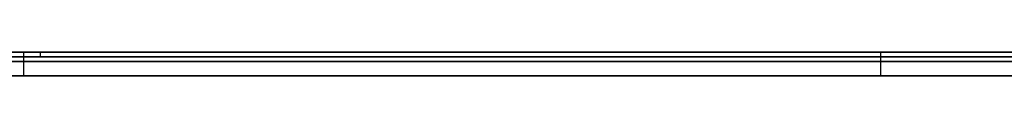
# Model space of a CAD drawing. Extents: x -3.09 to 3.09, y 0 to 2.31.
# Tile 9 of 177: x -2.833707 to -2.81292, y 2.2345 to 2.235. Entities that reach past the tile are written whole.
import ezdxf

# ---------------------------------------------------------------- set-up
doc = ezdxf.new("R2010")
doc.units = 0
doc.layers.get('0').update_dxf_attribs({"linetype": 'CONTINUOUS'})

# ---------------------------------------------------------------- blocks, each defined once
blk = doc.blocks.new('*U1')
at = {"extrusion": (0, 1, 0)}
for p, q in [((3.018, 2.235, -0.83), (-3.018, 2.235, -0.83)), ((-3.018, 2.235, 0.83), (3.018, 2.235, 0.83)), ((-2.833625, 2.235, -0.178776), (-2.83996, 2.235, -0.178776)), ((-2.836172, 2.235, -0.192229), (-2.815536, 2.235, -0.236768)), ((-2.811421, 2.235, -0.225666), (-2.833625, 2.235, -0.178776)), ((-2.815536, 2.235, -0.236768), (-2.800776, 2.235, -0.236768)), ((-2.83996, 2.2345, -0.178776), (-2.833625, 2.2345, -0.178776)), ((-2.815536, 2.2345, -0.236768), (-2.836172, 2.2345, -0.192229)), ((-2.833625, 2.2345, -0.178776), (-2.811421, 2.2345, -0.225666)), ((-2.800776, 2.2345, -0.236768), (-2.815536, 2.2345, -0.236768))]:
    blk.add_line(p, q, dxfattribs=at)
for p, q in [((3.018, 2.235, -0.83), (-3.018, 2.235, -0.83)), ((-2.833276, 2.235, -0.093848), (-2.833276, 2.2349, -0.093848)), ((-2.833276, 2.235, -0.093848), (-2.833276, 2.2349, -0.093848)), ((-2.815536, 2.235, -0.236768), (-2.800776, 2.235, -0.236768)), ((-2.815536, 2.235, -0.236768), (-2.815536, 2.2345, -0.236768)), ((-2.800776, 2.2345, -0.236768), (-2.815536, 2.2345, -0.236768))]:
    blk.add_line(p, q)
at = {"extrusion": (0, 0, -1)}
for p, q in [((-3.018, 2.235, 0.83), (3.018, 2.235, 0.83)), ((-2.833625, 2.235, -0.178776), (-2.83996, 2.235, -0.178776)), ((-2.833625, 2.235, -0.178776), (-2.833625, 2.2345, -0.178776)), ((-2.83996, 2.2345, -0.178776), (-2.833625, 2.2345, -0.178776))]:
    blk.add_line(p, q, dxfattribs=at)
at = {"extrusion": (0.907335, 0, 0.420408)}
for p, q in [((-2.836172, 2.235, -0.192229), (-2.815536, 2.235, -0.236768)), ((-2.815536, 2.235, -0.236768), (-2.815536, 2.2345, -0.236768)), ((-2.815536, 2.2345, -0.236768), (-2.836172, 2.2345, -0.192229))]:
    blk.add_line(p, q, dxfattribs=at)
at = {"extrusion": (-0.903789, 0, -0.427978)}
for p, q in [((-2.811421, 2.235, -0.225666), (-2.833625, 2.235, -0.178776)), ((-2.833625, 2.235, -0.178776), (-2.833625, 2.2345, -0.178776)), ((-2.833625, 2.2345, -0.178776), (-2.811421, 2.2345, -0.225666))]:
    blk.add_line(p, q, dxfattribs=at)
for points in [[(-2.83408, 2.235, -0.093842), (-2.83368, 2.235, -0.093846), (-2.83328, 2.235, -0.093848)], [(-2.83408, 2.235, -0.093842), (-2.83368, 2.235, -0.093846), (-2.83328, 2.235, -0.093848)], [(-2.83328, 2.2349, -0.093848), (-2.83388, 2.2349, -0.093845)], [(-2.83328, 2.2349, -0.093848), (-2.83388, 2.2349, -0.093845)], [(-2.81287, 2.235, -0.004706), (-2.81311, 2.235, -0.004551), (-2.81336, 2.235, -0.004398), (-2.81362, 2.235, -0.004248), (-2.81387, 2.235, -0.004099), (-2.81412, 2.235, -0.003953), (-2.81438, 2.235, -0.003808), (-2.81463, 2.235, -0.003666), (-2.81489, 2.235, -0.003526), (-2.81515, 2.235, -0.003388), (-2.81541, 2.235, -0.003253), (-2.81567, 2.235, -0.003119), (-2.81594, 2.235, -0.002987), (-2.8162, 2.235, -0.002858), (-2.81647, 2.235, -0.002731), (-2.81674, 2.235, -0.002606), (-2.817, 2.235, -0.002483), (-2.81727, 2.235, -0.002362), (-2.81755, 2.235, -0.002244), (-2.81782, 2.235, -0.002127), (-2.81809, 2.235, -0.002013), (-2.81837, 2.235, -0.001901), (-2.81864, 2.235, -0.00179), (-2.81892, 2.235, -0.001683), (-2.8192, 2.235, -0.001577), (-2.81948, 2.235, -0.001473), (-2.81976, 2.235, -0.001372), (-2.82005, 2.235, -0.001272), (-2.82033, 2.235, -0.001175), (-2.82062, 2.235, -0.00108), (-2.82091, 2.235, -0.000987), (-2.82119, 2.235, -0.000896), (-2.82148, 2.235, -0.000807), (-2.82178, 2.235, -0.000721), (-2.82207, 2.235, -0.000636), (-2.82236, 2.235, -0.000554), (-2.82266, 2.235, -0.000474), (-2.82295, 2.235, -0.000396), (-2.82325, 2.235, -0.00032), (-2.82355, 2.235, -0.000246), (-2.82385, 2.235, -0.000174), (-2.82415, 2.235, -0.000105), (-2.82446, 2.235, -0.000038), (-2.82476, 2.235, 0.000028), (-2.82507, 2.235, 0.000091), (-2.82538, 2.235, 0.000152), (-2.82568, 2.235, 0.00021), (-2.82599, 2.235, 0.000267), (-2.82631, 2.235, 0.000321), (-2.82662, 2.235, 0.000374), (-2.82693, 2.235, 0.000424), (-2.82725, 2.235, 0.000472), (-2.82756, 2.235, 0.000518), (-2.82788, 2.235, 0.000562), (-2.8282, 2.235, 0.000604), (-2.82852, 2.235, 0.000643), (-2.82884, 2.235, 0.000681), (-2.82917, 2.235, 0.000716), (-2.82949, 2.235, 0.000749), (-2.82982, 2.235, 0.00078), (-2.83015, 2.235, 0.000809), (-2.83047, 2.235, 0.000836), (-2.8308, 2.235, 0.00086), (-2.83114, 2.235, 0.000883), (-2.83147, 2.235, 0.000903), (-2.8318, 2.235, 0.000921), (-2.83214, 2.235, 0.000937), (-2.83247, 2.235, 0.000951), (-2.83281, 2.235, 0.000963), (-2.83315, 2.235, 0.000972), (-2.83349, 2.235, 0.00098), (-2.83383, 2.235, 0.000985)], [(-2.81287, 2.235, -0.004706), (-2.81311, 2.235, -0.004551), (-2.81336, 2.235, -0.004398), (-2.81362, 2.235, -0.004248), (-2.81387, 2.235, -0.004099), (-2.81412, 2.235, -0.003953), (-2.81438, 2.235, -0.003808), (-2.81463, 2.235, -0.003666), (-2.81489, 2.235, -0.003526), (-2.81515, 2.235, -0.003388), (-2.81541, 2.235, -0.003253), (-2.81567, 2.235, -0.003119), (-2.81594, 2.235, -0.002987), (-2.8162, 2.235, -0.002858), (-2.81647, 2.235, -0.002731), (-2.81674, 2.235, -0.002606), (-2.817, 2.235, -0.002483), (-2.81727, 2.235, -0.002362), (-2.81755, 2.235, -0.002244), (-2.81782, 2.235, -0.002127), (-2.81809, 2.235, -0.002013), (-2.81837, 2.235, -0.001901), (-2.81864, 2.235, -0.00179), (-2.81892, 2.235, -0.001683), (-2.8192, 2.235, -0.001577), (-2.81948, 2.235, -0.001473), (-2.81976, 2.235, -0.001372), (-2.82005, 2.235, -0.001272), (-2.82033, 2.235, -0.001175), (-2.82062, 2.235, -0.00108), (-2.82091, 2.235, -0.000987), (-2.82119, 2.235, -0.000896), (-2.82148, 2.235, -0.000807), (-2.82178, 2.235, -0.000721), (-2.82207, 2.235, -0.000636), (-2.82236, 2.235, -0.000554), (-2.82266, 2.235, -0.000474), (-2.82295, 2.235, -0.000396), (-2.82325, 2.235, -0.00032), (-2.82355, 2.235, -0.000246), (-2.82385, 2.235, -0.000174), (-2.82415, 2.235, -0.000105), (-2.82446, 2.235, -0.000038), (-2.82476, 2.235, 0.000028), (-2.82507, 2.235, 0.000091), (-2.82538, 2.235, 0.000152), (-2.82568, 2.235, 0.00021), (-2.82599, 2.235, 0.000267), (-2.82631, 2.235, 0.000321), (-2.82662, 2.235, 0.000374), (-2.82693, 2.235, 0.000424), (-2.82725, 2.235, 0.000472), (-2.82756, 2.235, 0.000518), (-2.82788, 2.235, 0.000562), (-2.8282, 2.235, 0.000604), (-2.82852, 2.235, 0.000643), (-2.82884, 2.235, 0.000681), (-2.82917, 2.235, 0.000716), (-2.82949, 2.235, 0.000749), (-2.82982, 2.235, 0.00078), (-2.83015, 2.235, 0.000809), (-2.83047, 2.235, 0.000836), (-2.8308, 2.235, 0.00086), (-2.83114, 2.235, 0.000883), (-2.83147, 2.235, 0.000903), (-2.8318, 2.235, 0.000921), (-2.83214, 2.235, 0.000937), (-2.83247, 2.235, 0.000951), (-2.83281, 2.235, 0.000963), (-2.83315, 2.235, 0.000972), (-2.83349, 2.235, 0.00098), (-2.83383, 2.235, 0.000985)], [(-2.834, 2.2349, 0.000987), (-2.83349, 2.2349, 0.00098), (-2.83298, 2.2349, 0.000968), (-2.83247, 2.2349, 0.000951), (-2.83196, 2.2349, 0.000929), (-2.83146, 2.2349, 0.000902), (-2.83096, 2.2349, 0.000871), (-2.83046, 2.2349, 0.000835), (-2.82997, 2.2349, 0.000794), (-2.82948, 2.2349, 0.000748), (-2.82899, 2.2349, 0.000697), (-2.82851, 2.2349, 0.000641), (-2.82803, 2.2349, 0.000581), (-2.82755, 2.2349, 0.000516), (-2.82707, 2.2349, 0.000446), (-2.8266, 2.2349, 0.000371), (-2.82613, 2.2349, 0.000291), (-2.82566, 2.2349, 0.000206), (-2.8252, 2.2349, 0.000117), (-2.82474, 2.2349, 0.000022), (-2.82428, 2.2349, -0.000077), (-2.82383, 2.2349, -0.000181), (-2.82337, 2.2349, -0.000289), (-2.82293, 2.2349, -0.000403), (-2.82248, 2.2349, -0.000521), (-2.82204, 2.2349, -0.000645), (-2.8216, 2.2349, -0.000773), (-2.82116, 2.2349, -0.000906), (-2.82073, 2.2349, -0.001044), (-2.8203, 2.2349, -0.001186), (-2.81987, 2.2349, -0.001334), (-2.81945, 2.2349, -0.001486), (-2.81903, 2.2349, -0.001643), (-2.81861, 2.2349, -0.001805), (-2.81819, 2.2349, -0.001972), (-2.81778, 2.2349, -0.002144), (-2.81737, 2.2349, -0.00232), (-2.81696, 2.2349, -0.002501), (-2.81656, 2.2349, -0.002687), (-2.81616, 2.2349, -0.002878), (-2.81576, 2.2349, -0.003074), (-2.81537, 2.2349, -0.003275), (-2.81498, 2.2349, -0.00348), (-2.81459, 2.2349, -0.003691), (-2.81421, 2.2349, -0.003906), (-2.81382, 2.2349, -0.004126), (-2.81344, 2.2349, -0.004351), (-2.81307, 2.2349, -0.00458), (-2.81269, 2.2349, -0.004815)], [(-2.834, 2.2349, 0.000987), (-2.83349, 2.2349, 0.00098), (-2.83298, 2.2349, 0.000968), (-2.83247, 2.2349, 0.000951), (-2.83196, 2.2349, 0.000929), (-2.83146, 2.2349, 0.000902), (-2.83096, 2.2349, 0.000871), (-2.83046, 2.2349, 0.000835), (-2.82997, 2.2349, 0.000794), (-2.82948, 2.2349, 0.000748), (-2.82899, 2.2349, 0.000697), (-2.82851, 2.2349, 0.000641), (-2.82803, 2.2349, 0.000581), (-2.82755, 2.2349, 0.000516), (-2.82707, 2.2349, 0.000446), (-2.8266, 2.2349, 0.000371), (-2.82613, 2.2349, 0.000291), (-2.82566, 2.2349, 0.000206), (-2.8252, 2.2349, 0.000117), (-2.82474, 2.2349, 0.000022), (-2.82428, 2.2349, -0.000077), (-2.82383, 2.2349, -0.000181), (-2.82337, 2.2349, -0.000289), (-2.82293, 2.2349, -0.000403), (-2.82248, 2.2349, -0.000521), (-2.82204, 2.2349, -0.000645), (-2.8216, 2.2349, -0.000773), (-2.82116, 2.2349, -0.000906), (-2.82073, 2.2349, -0.001044), (-2.8203, 2.2349, -0.001186), (-2.81987, 2.2349, -0.001334), (-2.81945, 2.2349, -0.001486), (-2.81903, 2.2349, -0.001643), (-2.81861, 2.2349, -0.001805), (-2.81819, 2.2349, -0.001972), (-2.81778, 2.2349, -0.002144), (-2.81737, 2.2349, -0.00232), (-2.81696, 2.2349, -0.002501), (-2.81656, 2.2349, -0.002687), (-2.81616, 2.2349, -0.002878), (-2.81576, 2.2349, -0.003074), (-2.81537, 2.2349, -0.003275), (-2.81498, 2.2349, -0.00348), (-2.81459, 2.2349, -0.003691), (-2.81421, 2.2349, -0.003906), (-2.81382, 2.2349, -0.004126), (-2.81344, 2.2349, -0.004351), (-2.81307, 2.2349, -0.00458), (-2.81269, 2.2349, -0.004815)], [(-2.83394, 2.235, -0.009857), (-2.8337, 2.235, -0.009858), (-2.83347, 2.235, -0.00986), (-2.83324, 2.235, -0.009864), (-2.83302, 2.235, -0.00987), (-2.83279, 2.235, -0.009876), (-2.83256, 2.235, -0.009885), (-2.83234, 2.235, -0.009894), (-2.83211, 2.235, -0.009906), (-2.83189, 2.235, -0.009919), (-2.83166, 2.235, -0.009933), (-2.83144, 2.235, -0.009949), (-2.83122, 2.235, -0.009966), (-2.831, 2.235, -0.009985), (-2.83078, 2.235, -0.010006), (-2.83056, 2.235, -0.010027), (-2.83034, 2.235, -0.010051), (-2.83012, 2.235, -0.010076), (-2.82991, 2.235, -0.010102), (-2.82969, 2.235, -0.01013), (-2.82948, 2.235, -0.01016), (-2.82926, 2.235, -0.010191), (-2.82905, 2.235, -0.010223), (-2.82884, 2.235, -0.010257), (-2.82863, 2.235, -0.010293), (-2.82842, 2.235, -0.01033), (-2.82821, 2.235, -0.010368), (-2.828, 2.235, -0.010408), (-2.82779, 2.235, -0.01045), (-2.82759, 2.235, -0.010493), (-2.82738, 2.235, -0.010537), (-2.82718, 2.235, -0.010583), (-2.82697, 2.235, -0.010631), (-2.82677, 2.235, -0.01068), (-2.82657, 2.235, -0.010731), (-2.82637, 2.235, -0.010783), (-2.82617, 2.235, -0.010836), (-2.82597, 2.235, -0.010892), (-2.82577, 2.235, -0.010948), (-2.82557, 2.235, -0.011006), (-2.82537, 2.235, -0.011066), (-2.82518, 2.235, -0.011127), (-2.82498, 2.235, -0.01119), (-2.82479, 2.235, -0.011254), (-2.82459, 2.235, -0.01132), (-2.8244, 2.235, -0.011387), (-2.82421, 2.235, -0.011456), (-2.82402, 2.235, -0.011526), (-2.82383, 2.235, -0.011598), (-2.82364, 2.235, -0.011671), (-2.82345, 2.235, -0.011746), (-2.82327, 2.235, -0.011822), (-2.82308, 2.235, -0.0119), (-2.82289, 2.235, -0.011979), (-2.82271, 2.235, -0.01206), (-2.82253, 2.235, -0.012143), (-2.82234, 2.235, -0.012226), (-2.82216, 2.235, -0.012312), (-2.82198, 2.235, -0.012399), (-2.8218, 2.235, -0.012487), (-2.82162, 2.235, -0.012577), (-2.82144, 2.235, -0.012668), (-2.82127, 2.235, -0.012761), (-2.82109, 2.235, -0.012856), (-2.82091, 2.235, -0.012951), (-2.82074, 2.235, -0.013049), (-2.82056, 2.235, -0.013148), (-2.82039, 2.235, -0.013248), (-2.82022, 2.235, -0.01335), (-2.82005, 2.235, -0.013454), (-2.81988, 2.235, -0.013559), (-2.81971, 2.235, -0.013665), (-2.81954, 2.235, -0.013773), (-2.81937, 2.235, -0.013883), (-2.81921, 2.235, -0.013994), (-2.81904, 2.235, -0.014106), (-2.81887, 2.235, -0.014221), (-2.81871, 2.235, -0.014336), (-2.81855, 2.235, -0.014453), (-2.81838, 2.235, -0.014572), (-2.81822, 2.235, -0.014692), (-2.81806, 2.235, -0.014814), (-2.8179, 2.235, -0.014937), (-2.81774, 2.235, -0.015061), (-2.81759, 2.235, -0.015187), (-2.81743, 2.235, -0.015315), (-2.81727, 2.235, -0.015444), (-2.81712, 2.235, -0.015575), (-2.81696, 2.235, -0.015707), (-2.81681, 2.235, -0.015841), (-2.81666, 2.235, -0.015976), (-2.81651, 2.235, -0.016113), (-2.81635, 2.235, -0.016251), (-2.8162, 2.235, -0.016391), (-2.81606, 2.235, -0.016532), (-2.81591, 2.235, -0.016675), (-2.81576, 2.235, -0.016819), (-2.81561, 2.235, -0.016964), (-2.81547, 2.235, -0.01711), (-2.81533, 2.235, -0.017258), (-2.81518, 2.235, -0.017406), (-2.81504, 2.235, -0.017555), (-2.81491, 2.235, -0.017705), (-2.81477, 2.235, -0.017856), (-2.81463, 2.235, -0.018008), (-2.8145, 2.235, -0.018161), (-2.81436, 2.235, -0.018315), (-2.81423, 2.235, -0.01847), (-2.8141, 2.235, -0.018625), (-2.81397, 2.235, -0.018782), (-2.81385, 2.235, -0.01894), (-2.81372, 2.235, -0.019099), (-2.8136, 2.235, -0.019259), (-2.81347, 2.235, -0.019419), (-2.81335, 2.235, -0.019581), (-2.81323, 2.235, -0.019744), (-2.81311, 2.235, -0.019907), (-2.813, 2.235, -0.020072), (-2.81288, 2.235, -0.020237)], [(-2.83394, 2.235, -0.009857), (-2.8337, 2.235, -0.009858), (-2.83347, 2.235, -0.00986), (-2.83324, 2.235, -0.009864), (-2.83302, 2.235, -0.00987), (-2.83279, 2.235, -0.009876), (-2.83256, 2.235, -0.009885), (-2.83234, 2.235, -0.009894), (-2.83211, 2.235, -0.009906), (-2.83189, 2.235, -0.009919), (-2.83166, 2.235, -0.009933), (-2.83144, 2.235, -0.009949), (-2.83122, 2.235, -0.009966), (-2.831, 2.235, -0.009985), (-2.83078, 2.235, -0.010006), (-2.83056, 2.235, -0.010027), (-2.83034, 2.235, -0.010051), (-2.83012, 2.235, -0.010076), (-2.82991, 2.235, -0.010102), (-2.82969, 2.235, -0.01013), (-2.82948, 2.235, -0.01016), (-2.82926, 2.235, -0.010191), (-2.82905, 2.235, -0.010223), (-2.82884, 2.235, -0.010257), (-2.82863, 2.235, -0.010293), (-2.82842, 2.235, -0.01033), (-2.82821, 2.235, -0.010368), (-2.828, 2.235, -0.010408), (-2.82779, 2.235, -0.01045), (-2.82759, 2.235, -0.010493), (-2.82738, 2.235, -0.010537), (-2.82718, 2.235, -0.010583), (-2.82697, 2.235, -0.010631), (-2.82677, 2.235, -0.01068), (-2.82657, 2.235, -0.010731), (-2.82637, 2.235, -0.010783), (-2.82617, 2.235, -0.010836), (-2.82597, 2.235, -0.010892), (-2.82577, 2.235, -0.010948), (-2.82557, 2.235, -0.011006), (-2.82537, 2.235, -0.011066), (-2.82518, 2.235, -0.011127), (-2.82498, 2.235, -0.01119), (-2.82479, 2.235, -0.011254), (-2.82459, 2.235, -0.01132), (-2.8244, 2.235, -0.011387), (-2.82421, 2.235, -0.011456), (-2.82402, 2.235, -0.011526), (-2.82383, 2.235, -0.011598), (-2.82364, 2.235, -0.011671), (-2.82345, 2.235, -0.011746), (-2.82327, 2.235, -0.011822), (-2.82308, 2.235, -0.0119), (-2.82289, 2.235, -0.011979), (-2.82271, 2.235, -0.01206), (-2.82253, 2.235, -0.012143), (-2.82234, 2.235, -0.012226), (-2.82216, 2.235, -0.012312), (-2.82198, 2.235, -0.012399), (-2.8218, 2.235, -0.012487), (-2.82162, 2.235, -0.012577), (-2.82144, 2.235, -0.012668), (-2.82127, 2.235, -0.012761), (-2.82109, 2.235, -0.012856), (-2.82091, 2.235, -0.012951), (-2.82074, 2.235, -0.013049), (-2.82056, 2.235, -0.013148), (-2.82039, 2.235, -0.013248), (-2.82022, 2.235, -0.01335), (-2.82005, 2.235, -0.013454), (-2.81988, 2.235, -0.013559), (-2.81971, 2.235, -0.013665), (-2.81954, 2.235, -0.013773), (-2.81937, 2.235, -0.013883), (-2.81921, 2.235, -0.013994), (-2.81904, 2.235, -0.014106), (-2.81887, 2.235, -0.014221), (-2.81871, 2.235, -0.014336), (-2.81855, 2.235, -0.014453), (-2.81838, 2.235, -0.014572), (-2.81822, 2.235, -0.014692), (-2.81806, 2.235, -0.014814), (-2.8179, 2.235, -0.014937), (-2.81774, 2.235, -0.015061), (-2.81759, 2.235, -0.015187), (-2.81743, 2.235, -0.015315), (-2.81727, 2.235, -0.015444), (-2.81712, 2.235, -0.015575), (-2.81696, 2.235, -0.015707), (-2.81681, 2.235, -0.015841), (-2.81666, 2.235, -0.015976), (-2.81651, 2.235, -0.016113), (-2.81635, 2.235, -0.016251), (-2.8162, 2.235, -0.016391), (-2.81606, 2.235, -0.016532), (-2.81591, 2.235, -0.016675), (-2.81576, 2.235, -0.016819), (-2.81561, 2.235, -0.016964), (-2.81547, 2.235, -0.01711), (-2.81533, 2.235, -0.017258), (-2.81518, 2.235, -0.017406), (-2.81504, 2.235, -0.017555), (-2.81491, 2.235, -0.017705), (-2.81477, 2.235, -0.017856), (-2.81463, 2.235, -0.018008), (-2.8145, 2.235, -0.018161), (-2.81436, 2.235, -0.018315), (-2.81423, 2.235, -0.01847), (-2.8141, 2.235, -0.018625), (-2.81397, 2.235, -0.018782), (-2.81385, 2.235, -0.01894), (-2.81372, 2.235, -0.019099), (-2.8136, 2.235, -0.019259), (-2.81347, 2.235, -0.019419), (-2.81335, 2.235, -0.019581), (-2.81323, 2.235, -0.019744), (-2.81311, 2.235, -0.019907), (-2.813, 2.235, -0.020072), (-2.81288, 2.235, -0.020237)], [(-2.81279, 2.2349, -0.020372), (-2.81296, 2.2349, -0.020122), (-2.81314, 2.2349, -0.019875), (-2.81332, 2.2349, -0.019629), (-2.8135, 2.2349, -0.019386), (-2.81368, 2.2349, -0.019145), (-2.81387, 2.2349, -0.018906), (-2.81407, 2.2349, -0.01867), (-2.81426, 2.2349, -0.018435), (-2.81446, 2.2349, -0.018203), (-2.81466, 2.2349, -0.017973), (-2.81487, 2.2349, -0.017745), (-2.81508, 2.2349, -0.01752), (-2.81529, 2.2349, -0.017296), (-2.8155, 2.2349, -0.017075), (-2.81572, 2.2349, -0.016855), (-2.81594, 2.2349, -0.016639), (-2.81617, 2.2349, -0.016425), (-2.81639, 2.2349, -0.016215), (-2.81662, 2.2349, -0.016008), (-2.81685, 2.2349, -0.015805), (-2.81708, 2.2349, -0.015605), (-2.81732, 2.2349, -0.015409), (-2.81755, 2.2349, -0.015215), (-2.81779, 2.2349, -0.015026), (-2.81803, 2.2349, -0.01484), (-2.81827, 2.2349, -0.014657), (-2.81851, 2.2349, -0.014477), (-2.81876, 2.2349, -0.014301), (-2.81901, 2.2349, -0.014129), (-2.81926, 2.2349, -0.01396), (-2.81951, 2.2349, -0.013794), (-2.81976, 2.2349, -0.013632), (-2.82002, 2.2349, -0.013473), (-2.82028, 2.2349, -0.013317), (-2.82053, 2.2349, -0.013165), (-2.8208, 2.2349, -0.013017), (-2.82106, 2.2349, -0.012871), (-2.82133, 2.2349, -0.012729), (-2.82159, 2.2349, -0.012591), (-2.82186, 2.2349, -0.012456), (-2.82213, 2.2349, -0.012325), (-2.82241, 2.2349, -0.012197), (-2.82268, 2.2349, -0.012072), (-2.82296, 2.2349, -0.01195), (-2.82324, 2.2349, -0.011832), (-2.82352, 2.2349, -0.011718), (-2.82381, 2.2349, -0.011607), (-2.82409, 2.2349, -0.011499), (-2.82438, 2.2349, -0.011395), (-2.82467, 2.2349, -0.011294), (-2.82496, 2.2349, -0.011197), (-2.82525, 2.2349, -0.011103), (-2.82555, 2.2349, -0.011012), (-2.82585, 2.2349, -0.010925), (-2.82615, 2.2349, -0.010842), (-2.82645, 2.2349, -0.010761), (-2.82675, 2.2349, -0.010684), (-2.82706, 2.2349, -0.010611), (-2.82736, 2.2349, -0.010541), (-2.82767, 2.2349, -0.010474), (-2.82799, 2.2349, -0.010411), (-2.8283, 2.2349, -0.010351), (-2.82861, 2.2349, -0.010295), (-2.82893, 2.2349, -0.010242), (-2.82925, 2.2349, -0.010192), (-2.82957, 2.2349, -0.010146), (-2.8299, 2.2349, -0.010103), (-2.83022, 2.2349, -0.010064), (-2.83055, 2.2349, -0.010028), (-2.83088, 2.2349, -0.009996), (-2.83121, 2.2349, -0.009967), (-2.83154, 2.2349, -0.009941), (-2.83188, 2.2349, -0.009919), (-2.83222, 2.2349, -0.0099), (-2.83256, 2.2349, -0.009885), (-2.8329, 2.2349, -0.009873), (-2.83324, 2.2349, -0.009864), (-2.83359, 2.2349, -0.009859), (-2.83394, 2.2349, -0.009857)], [(-2.81279, 2.2349, -0.020372), (-2.81296, 2.2349, -0.020122), (-2.81314, 2.2349, -0.019875), (-2.81332, 2.2349, -0.019629), (-2.8135, 2.2349, -0.019386), (-2.81368, 2.2349, -0.019145), (-2.81387, 2.2349, -0.018906), (-2.81407, 2.2349, -0.01867), (-2.81426, 2.2349, -0.018435), (-2.81446, 2.2349, -0.018203), (-2.81466, 2.2349, -0.017973), (-2.81487, 2.2349, -0.017745), (-2.81508, 2.2349, -0.01752), (-2.81529, 2.2349, -0.017296), (-2.8155, 2.2349, -0.017075), (-2.81572, 2.2349, -0.016855), (-2.81594, 2.2349, -0.016639), (-2.81617, 2.2349, -0.016425), (-2.81639, 2.2349, -0.016215), (-2.81662, 2.2349, -0.016008), (-2.81685, 2.2349, -0.015805), (-2.81708, 2.2349, -0.015605), (-2.81732, 2.2349, -0.015409), (-2.81755, 2.2349, -0.015215), (-2.81779, 2.2349, -0.015026), (-2.81803, 2.2349, -0.01484), (-2.81827, 2.2349, -0.014657), (-2.81851, 2.2349, -0.014477), (-2.81876, 2.2349, -0.014301), (-2.81901, 2.2349, -0.014129), (-2.81926, 2.2349, -0.01396), (-2.81951, 2.2349, -0.013794), (-2.81976, 2.2349, -0.013632), (-2.82002, 2.2349, -0.013473), (-2.82028, 2.2349, -0.013317), (-2.82053, 2.2349, -0.013165), (-2.8208, 2.2349, -0.013017), (-2.82106, 2.2349, -0.012871), (-2.82133, 2.2349, -0.012729), (-2.82159, 2.2349, -0.012591), (-2.82186, 2.2349, -0.012456), (-2.82213, 2.2349, -0.012325), (-2.82241, 2.2349, -0.012197), (-2.82268, 2.2349, -0.012072), (-2.82296, 2.2349, -0.01195), (-2.82324, 2.2349, -0.011832), (-2.82352, 2.2349, -0.011718), (-2.82381, 2.2349, -0.011607), (-2.82409, 2.2349, -0.011499), (-2.82438, 2.2349, -0.011395), (-2.82467, 2.2349, -0.011294), (-2.82496, 2.2349, -0.011197), (-2.82525, 2.2349, -0.011103), (-2.82555, 2.2349, -0.011012), (-2.82585, 2.2349, -0.010925), (-2.82615, 2.2349, -0.010842), (-2.82645, 2.2349, -0.010761), (-2.82675, 2.2349, -0.010684), (-2.82706, 2.2349, -0.010611), (-2.82736, 2.2349, -0.010541), (-2.82767, 2.2349, -0.010474), (-2.82799, 2.2349, -0.010411), (-2.8283, 2.2349, -0.010351), (-2.82861, 2.2349, -0.010295), (-2.82893, 2.2349, -0.010242), (-2.82925, 2.2349, -0.010192), (-2.82957, 2.2349, -0.010146), (-2.8299, 2.2349, -0.010103), (-2.83022, 2.2349, -0.010064), (-2.83055, 2.2349, -0.010028), (-2.83088, 2.2349, -0.009996), (-2.83121, 2.2349, -0.009967), (-2.83154, 2.2349, -0.009941), (-2.83188, 2.2349, -0.009919), (-2.83222, 2.2349, -0.0099), (-2.83256, 2.2349, -0.009885), (-2.8329, 2.2349, -0.009873), (-2.83324, 2.2349, -0.009864), (-2.83359, 2.2349, -0.009859), (-2.83394, 2.2349, -0.009857)], [(-2.81285, 2.235, -0.073926), (-2.81294, 2.235, -0.074059), (-2.81304, 2.235, -0.074191), (-2.81314, 2.235, -0.074323), (-2.81324, 2.235, -0.074453), (-2.81334, 2.235, -0.074583), (-2.81345, 2.235, -0.074712), (-2.81355, 2.235, -0.074839), (-2.81365, 2.235, -0.074966), (-2.81376, 2.235, -0.075092), (-2.81387, 2.235, -0.075217), (-2.81397, 2.235, -0.075341), (-2.81408, 2.235, -0.075465), (-2.81419, 2.235, -0.075587), (-2.8143, 2.235, -0.075708), (-2.81442, 2.235, -0.075829), (-2.81453, 2.235, -0.075949), (-2.81464, 2.235, -0.076067), (-2.81476, 2.235, -0.076185), (-2.81488, 2.235, -0.076302), (-2.81499, 2.235, -0.076418), (-2.81511, 2.235, -0.076533), (-2.81523, 2.235, -0.076647), (-2.81535, 2.235, -0.07676), (-2.81547, 2.235, -0.076873), (-2.81559, 2.235, -0.076984), (-2.81572, 2.235, -0.077095), (-2.81584, 2.235, -0.077204), (-2.81597, 2.235, -0.077313), (-2.8161, 2.235, -0.077421), (-2.81622, 2.235, -0.077528), (-2.81635, 2.235, -0.077634), (-2.81648, 2.235, -0.077739), (-2.81661, 2.235, -0.077843), (-2.81674, 2.235, -0.077946), (-2.81688, 2.235, -0.078049), (-2.81701, 2.235, -0.07815), (-2.81715, 2.235, -0.07825), (-2.81728, 2.235, -0.07835), (-2.81742, 2.235, -0.078448), (-2.81756, 2.235, -0.078546), (-2.8177, 2.235, -0.078642), (-2.81783, 2.235, -0.078737), (-2.81797, 2.235, -0.078831), (-2.81812, 2.235, -0.078925), (-2.81826, 2.235, -0.079017), (-2.8184, 2.235, -0.079108), (-2.81854, 2.235, -0.079198), (-2.81869, 2.235, -0.079287), (-2.81883, 2.235, -0.079375), (-2.81898, 2.235, -0.079462), (-2.81913, 2.235, -0.079547), (-2.81927, 2.235, -0.079632), (-2.81942, 2.235, -0.079716), (-2.81957, 2.235, -0.079798), (-2.81972, 2.235, -0.07988), (-2.81987, 2.235, -0.079961), (-2.82002, 2.235, -0.08004), (-2.82018, 2.235, -0.080118), (-2.82033, 2.235, -0.080196), (-2.82048, 2.235, -0.080272), (-2.82064, 2.235, -0.080347), (-2.8208, 2.235, -0.080422), (-2.82095, 2.235, -0.080495), (-2.82111, 2.235, -0.080567), (-2.82127, 2.235, -0.080638), (-2.82143, 2.235, -0.080708), (-2.82159, 2.235, -0.080777), (-2.82175, 2.235, -0.080845), (-2.82191, 2.235, -0.080912), (-2.82207, 2.235, -0.080977), (-2.82224, 2.235, -0.081042), (-2.8224, 2.235, -0.081106), (-2.82257, 2.235, -0.081169), (-2.82273, 2.235, -0.08123), (-2.8229, 2.235, -0.081291), (-2.82307, 2.235, -0.08135), (-2.82323, 2.235, -0.081409), (-2.8234, 2.235, -0.081466), (-2.82357, 2.235, -0.081522), (-2.82375, 2.235, -0.081577), (-2.82392, 2.235, -0.081632), (-2.82409, 2.235, -0.081685), (-2.82426, 2.235, -0.081737), (-2.82444, 2.235, -0.081788), (-2.82461, 2.235, -0.081838), (-2.82479, 2.235, -0.081887), (-2.82497, 2.235, -0.081935), (-2.82514, 2.235, -0.081982), (-2.82532, 2.235, -0.082028), (-2.8255, 2.235, -0.082072), (-2.82568, 2.235, -0.082116), (-2.82586, 2.235, -0.082159), (-2.82604, 2.235, -0.0822), (-2.82623, 2.235, -0.082241), (-2.82641, 2.235, -0.08228), (-2.8266, 2.235, -0.082319), (-2.82678, 2.235, -0.082356), (-2.82697, 2.235, -0.082392), (-2.82715, 2.235, -0.082428), (-2.82734, 2.235, -0.082462), (-2.82753, 2.235, -0.082495), (-2.82772, 2.235, -0.082527), (-2.82791, 2.235, -0.082558), (-2.8281, 2.235, -0.082588), (-2.82829, 2.235, -0.082617), (-2.82848, 2.235, -0.082645), (-2.82868, 2.235, -0.082672), (-2.82887, 2.235, -0.082698), (-2.82907, 2.235, -0.082722), (-2.82926, 2.235, -0.082746), (-2.82946, 2.235, -0.082769), (-2.82966, 2.235, -0.08279), (-2.82986, 2.235, -0.082811), (-2.83006, 2.235, -0.08283), (-2.83026, 2.235, -0.082849), (-2.83046, 2.235, -0.082866), (-2.83066, 2.235, -0.082882), (-2.83086, 2.235, -0.082898), (-2.83107, 2.235, -0.082912), (-2.83127, 2.235, -0.082925), (-2.83148, 2.235, -0.082937), (-2.83168, 2.235, -0.082948), (-2.83189, 2.235, -0.082958), (-2.8321, 2.235, -0.082967), (-2.83231, 2.235, -0.082975), (-2.83252, 2.235, -0.082982), (-2.83273, 2.235, -0.082988), (-2.83294, 2.235, -0.082992), (-2.83315, 2.235, -0.082996), (-2.83336, 2.235, -0.082999), (-2.83357, 2.235, -0.083), (-2.83379, 2.235, -0.083001)], [(-2.81285, 2.235, -0.073926), (-2.81294, 2.235, -0.074059), (-2.81304, 2.235, -0.074191), (-2.81314, 2.235, -0.074323), (-2.81324, 2.235, -0.074453), (-2.81334, 2.235, -0.074583), (-2.81345, 2.235, -0.074712), (-2.81355, 2.235, -0.074839), (-2.81365, 2.235, -0.074966), (-2.81376, 2.235, -0.075092), (-2.81387, 2.235, -0.075217), (-2.81397, 2.235, -0.075341), (-2.81408, 2.235, -0.075465), (-2.81419, 2.235, -0.075587), (-2.8143, 2.235, -0.075708), (-2.81442, 2.235, -0.075829), (-2.81453, 2.235, -0.075949), (-2.81464, 2.235, -0.076067), (-2.81476, 2.235, -0.076185), (-2.81488, 2.235, -0.076302), (-2.81499, 2.235, -0.076418), (-2.81511, 2.235, -0.076533), (-2.81523, 2.235, -0.076647), (-2.81535, 2.235, -0.07676), (-2.81547, 2.235, -0.076873), (-2.81559, 2.235, -0.076984), (-2.81572, 2.235, -0.077095), (-2.81584, 2.235, -0.077204), (-2.81597, 2.235, -0.077313), (-2.8161, 2.235, -0.077421), (-2.81622, 2.235, -0.077528), (-2.81635, 2.235, -0.077634), (-2.81648, 2.235, -0.077739), (-2.81661, 2.235, -0.077843), (-2.81674, 2.235, -0.077946), (-2.81688, 2.235, -0.078049), (-2.81701, 2.235, -0.07815), (-2.81715, 2.235, -0.07825), (-2.81728, 2.235, -0.07835), (-2.81742, 2.235, -0.078448), (-2.81756, 2.235, -0.078546), (-2.8177, 2.235, -0.078642), (-2.81783, 2.235, -0.078737), (-2.81797, 2.235, -0.078831), (-2.81812, 2.235, -0.078925), (-2.81826, 2.235, -0.079017), (-2.8184, 2.235, -0.079108), (-2.81854, 2.235, -0.079198), (-2.81869, 2.235, -0.079287), (-2.81883, 2.235, -0.079375), (-2.81898, 2.235, -0.079462), (-2.81913, 2.235, -0.079547), (-2.81927, 2.235, -0.079632), (-2.81942, 2.235, -0.079716), (-2.81957, 2.235, -0.079798), (-2.81972, 2.235, -0.07988), (-2.81987, 2.235, -0.079961), (-2.82002, 2.235, -0.08004), (-2.82018, 2.235, -0.080118), (-2.82033, 2.235, -0.080196), (-2.82048, 2.235, -0.080272), (-2.82064, 2.235, -0.080347), (-2.8208, 2.235, -0.080422), (-2.82095, 2.235, -0.080495), (-2.82111, 2.235, -0.080567), (-2.82127, 2.235, -0.080638), (-2.82143, 2.235, -0.080708), (-2.82159, 2.235, -0.080777), (-2.82175, 2.235, -0.080845), (-2.82191, 2.235, -0.080912), (-2.82207, 2.235, -0.080977), (-2.82224, 2.235, -0.081042), (-2.8224, 2.235, -0.081106), (-2.82257, 2.235, -0.081169), (-2.82273, 2.235, -0.08123), (-2.8229, 2.235, -0.081291), (-2.82307, 2.235, -0.08135), (-2.82323, 2.235, -0.081409), (-2.8234, 2.235, -0.081466), (-2.82357, 2.235, -0.081522), (-2.82375, 2.235, -0.081577), (-2.82392, 2.235, -0.081632), (-2.82409, 2.235, -0.081685), (-2.82426, 2.235, -0.081737), (-2.82444, 2.235, -0.081788), (-2.82461, 2.235, -0.081838), (-2.82479, 2.235, -0.081887), (-2.82497, 2.235, -0.081935), (-2.82514, 2.235, -0.081982), (-2.82532, 2.235, -0.082028), (-2.8255, 2.235, -0.082072), (-2.82568, 2.235, -0.082116), (-2.82586, 2.235, -0.082159), (-2.82604, 2.235, -0.0822), (-2.82623, 2.235, -0.082241), (-2.82641, 2.235, -0.08228), (-2.8266, 2.235, -0.082319), (-2.82678, 2.235, -0.082356), (-2.82697, 2.235, -0.082392), (-2.82715, 2.235, -0.082428), (-2.82734, 2.235, -0.082462), (-2.82753, 2.235, -0.082495), (-2.82772, 2.235, -0.082527), (-2.82791, 2.235, -0.082558), (-2.8281, 2.235, -0.082588), (-2.82829, 2.235, -0.082617), (-2.82848, 2.235, -0.082645), (-2.82868, 2.235, -0.082672), (-2.82887, 2.235, -0.082698), (-2.82907, 2.235, -0.082722), (-2.82926, 2.235, -0.082746), (-2.82946, 2.235, -0.082769), (-2.82966, 2.235, -0.08279), (-2.82986, 2.235, -0.082811), (-2.83006, 2.235, -0.08283), (-2.83026, 2.235, -0.082849), (-2.83046, 2.235, -0.082866), (-2.83066, 2.235, -0.082882), (-2.83086, 2.235, -0.082898), (-2.83107, 2.235, -0.082912), (-2.83127, 2.235, -0.082925), (-2.83148, 2.235, -0.082937), (-2.83168, 2.235, -0.082948), (-2.83189, 2.235, -0.082958), (-2.8321, 2.235, -0.082967), (-2.83231, 2.235, -0.082975), (-2.83252, 2.235, -0.082982), (-2.83273, 2.235, -0.082988), (-2.83294, 2.235, -0.082992), (-2.83315, 2.235, -0.082996), (-2.83336, 2.235, -0.082999), (-2.83357, 2.235, -0.083), (-2.83379, 2.235, -0.083001)], [(-2.83379, 2.2349, -0.083001), (-2.83347, 2.2349, -0.083), (-2.83315, 2.2349, -0.082996), (-2.83283, 2.2349, -0.08299), (-2.83251, 2.2349, -0.082982), (-2.8322, 2.2349, -0.082971), (-2.83188, 2.2349, -0.082958), (-2.83157, 2.2349, -0.082942), (-2.83126, 2.2349, -0.082925), (-2.83096, 2.2349, -0.082904), (-2.83065, 2.2349, -0.082882), (-2.83035, 2.2349, -0.082857), (-2.83005, 2.2349, -0.082829), (-2.82975, 2.2349, -0.0828), (-2.82945, 2.2349, -0.082767), (-2.82915, 2.2349, -0.082733), (-2.82886, 2.2349, -0.082696), (-2.82857, 2.2349, -0.082657), (-2.82828, 2.2349, -0.082615), (-2.82799, 2.2349, -0.082571), (-2.8277, 2.2349, -0.082525), (-2.82742, 2.2349, -0.082476), (-2.82714, 2.2349, -0.082425), (-2.82686, 2.2349, -0.082371), (-2.82658, 2.2349, -0.082315), (-2.8263, 2.2349, -0.082257), (-2.82603, 2.2349, -0.082196), (-2.82575, 2.2349, -0.082133), (-2.82548, 2.2349, -0.082067), (-2.82521, 2.2349, -0.082), (-2.82494, 2.2349, -0.081929), (-2.82468, 2.2349, -0.081857), (-2.82442, 2.2349, -0.081782), (-2.82415, 2.2349, -0.081704), (-2.82389, 2.2349, -0.081625), (-2.82364, 2.2349, -0.081542), (-2.82338, 2.2349, -0.081458), (-2.82313, 2.2349, -0.081371), (-2.82287, 2.2349, -0.081282), (-2.82262, 2.2349, -0.08119), (-2.82237, 2.2349, -0.081096), (-2.82213, 2.2349, -0.081), (-2.82188, 2.2349, -0.080901), (-2.82164, 2.2349, -0.080799), (-2.8214, 2.2349, -0.080696), (-2.82116, 2.2349, -0.08059), (-2.82092, 2.2349, -0.080482), (-2.82069, 2.2349, -0.080371), (-2.82045, 2.2349, -0.080258), (-2.82022, 2.2349, -0.080142), (-2.81999, 2.2349, -0.080024), (-2.81977, 2.2349, -0.079904), (-2.81954, 2.2349, -0.079782), (-2.81932, 2.2349, -0.079657), (-2.81909, 2.2349, -0.079529), (-2.81887, 2.2349, -0.079399), (-2.81866, 2.2349, -0.079267), (-2.81844, 2.2349, -0.079133), (-2.81823, 2.2349, -0.078996), (-2.81801, 2.2349, -0.078857), (-2.8178, 2.2349, -0.078715), (-2.81759, 2.2349, -0.078571), (-2.81739, 2.2349, -0.078424), (-2.81718, 2.2349, -0.078276), (-2.81698, 2.2349, -0.078124), (-2.81678, 2.2349, -0.077971), (-2.81658, 2.2349, -0.077816), (-2.81638, 2.2349, -0.077659), (-2.81619, 2.2349, -0.077499), (-2.816, 2.2349, -0.077338), (-2.81581, 2.2349, -0.077174), (-2.81562, 2.2349, -0.077009), (-2.81544, 2.2349, -0.076841), (-2.81526, 2.2349, -0.076671), (-2.81508, 2.2349, -0.076499), (-2.8149, 2.2349, -0.076326), (-2.81472, 2.2349, -0.07615), (-2.81455, 2.2349, -0.075972), (-2.81438, 2.2349, -0.075792), (-2.81421, 2.2349, -0.07561), (-2.81405, 2.2349, -0.075426), (-2.81389, 2.2349, -0.07524), (-2.81373, 2.2349, -0.075052), (-2.81357, 2.2349, -0.074861), (-2.81341, 2.2349, -0.074669), (-2.81326, 2.2349, -0.074475), (-2.81311, 2.2349, -0.074278), (-2.81296, 2.2349, -0.07408), (-2.81281, 2.2349, -0.07388)], [(-2.83379, 2.2349, -0.083001), (-2.83347, 2.2349, -0.083), (-2.83315, 2.2349, -0.082996), (-2.83283, 2.2349, -0.08299), (-2.83251, 2.2349, -0.082982), (-2.8322, 2.2349, -0.082971), (-2.83188, 2.2349, -0.082958), (-2.83157, 2.2349, -0.082942), (-2.83126, 2.2349, -0.082925), (-2.83096, 2.2349, -0.082904), (-2.83065, 2.2349, -0.082882), (-2.83035, 2.2349, -0.082857), (-2.83005, 2.2349, -0.082829), (-2.82975, 2.2349, -0.0828), (-2.82945, 2.2349, -0.082767), (-2.82915, 2.2349, -0.082733), (-2.82886, 2.2349, -0.082696), (-2.82857, 2.2349, -0.082657), (-2.82828, 2.2349, -0.082615), (-2.82799, 2.2349, -0.082571), (-2.8277, 2.2349, -0.082525), (-2.82742, 2.2349, -0.082476), (-2.82714, 2.2349, -0.082425), (-2.82686, 2.2349, -0.082371), (-2.82658, 2.2349, -0.082315), (-2.8263, 2.2349, -0.082257), (-2.82603, 2.2349, -0.082196), (-2.82575, 2.2349, -0.082133), (-2.82548, 2.2349, -0.082067), (-2.82521, 2.2349, -0.082), (-2.82494, 2.2349, -0.081929), (-2.82468, 2.2349, -0.081857), (-2.82442, 2.2349, -0.081782), (-2.82415, 2.2349, -0.081704), (-2.82389, 2.2349, -0.081625), (-2.82364, 2.2349, -0.081542), (-2.82338, 2.2349, -0.081458), (-2.82313, 2.2349, -0.081371), (-2.82287, 2.2349, -0.081282), (-2.82262, 2.2349, -0.08119), (-2.82237, 2.2349, -0.081096), (-2.82213, 2.2349, -0.081), (-2.82188, 2.2349, -0.080901), (-2.82164, 2.2349, -0.080799), (-2.8214, 2.2349, -0.080696), (-2.82116, 2.2349, -0.08059), (-2.82092, 2.2349, -0.080482), (-2.82069, 2.2349, -0.080371), (-2.82045, 2.2349, -0.080258), (-2.82022, 2.2349, -0.080142), (-2.81999, 2.2349, -0.080024), (-2.81977, 2.2349, -0.079904), (-2.81954, 2.2349, -0.079782), (-2.81932, 2.2349, -0.079657), (-2.81909, 2.2349, -0.079529), (-2.81887, 2.2349, -0.079399), (-2.81866, 2.2349, -0.079267), (-2.81844, 2.2349, -0.079133), (-2.81823, 2.2349, -0.078996), (-2.81801, 2.2349, -0.078857), (-2.8178, 2.2349, -0.078715), (-2.81759, 2.2349, -0.078571), (-2.81739, 2.2349, -0.078424), (-2.81718, 2.2349, -0.078276), (-2.81698, 2.2349, -0.078124), (-2.81678, 2.2349, -0.077971), (-2.81658, 2.2349, -0.077816), (-2.81638, 2.2349, -0.077659), (-2.81619, 2.2349, -0.077499), (-2.816, 2.2349, -0.077338), (-2.81581, 2.2349, -0.077174), (-2.81562, 2.2349, -0.077009), (-2.81544, 2.2349, -0.076841), (-2.81526, 2.2349, -0.076671), (-2.81508, 2.2349, -0.076499), (-2.8149, 2.2349, -0.076326), (-2.81472, 2.2349, -0.07615), (-2.81455, 2.2349, -0.075972), (-2.81438, 2.2349, -0.075792), (-2.81421, 2.2349, -0.07561), (-2.81405, 2.2349, -0.075426), (-2.81389, 2.2349, -0.07524), (-2.81373, 2.2349, -0.075052), (-2.81357, 2.2349, -0.074861), (-2.81341, 2.2349, -0.074669), (-2.81326, 2.2349, -0.074475), (-2.81311, 2.2349, -0.074278), (-2.81296, 2.2349, -0.07408), (-2.81281, 2.2349, -0.07388)], [(-2.83328, 2.235, -0.093848), (-2.83296, 2.235, -0.093847), (-2.83264, 2.235, -0.093844), (-2.83232, 2.235, -0.09384), (-2.83201, 2.235, -0.093834), (-2.8317, 2.235, -0.093826), (-2.83138, 2.235, -0.093817), (-2.83107, 2.235, -0.093805), (-2.83076, 2.235, -0.093792), (-2.83045, 2.235, -0.093778), (-2.83014, 2.235, -0.093761), (-2.82984, 2.235, -0.093743), (-2.82953, 2.235, -0.093723), (-2.82923, 2.235, -0.093702), (-2.82892, 2.235, -0.093678), (-2.82862, 2.235, -0.093653), (-2.82832, 2.235, -0.093627), (-2.82802, 2.235, -0.093598), (-2.82772, 2.235, -0.093568), (-2.82743, 2.235, -0.093536), (-2.82713, 2.235, -0.093502), (-2.82684, 2.235, -0.093467), (-2.82654, 2.235, -0.09343), (-2.82625, 2.235, -0.093391), (-2.82596, 2.235, -0.09335), (-2.82567, 2.235, -0.093308), (-2.82538, 2.235, -0.093264), (-2.8251, 2.235, -0.093218), (-2.82481, 2.235, -0.09317), (-2.82452, 2.235, -0.093121), (-2.82424, 2.235, -0.09307), (-2.82396, 2.235, -0.093018), (-2.82368, 2.235, -0.092963), (-2.8234, 2.235, -0.092907), (-2.82312, 2.235, -0.092849), (-2.82284, 2.235, -0.092789), (-2.82256, 2.235, -0.092728), (-2.82229, 2.235, -0.092665), (-2.82201, 2.235, -0.0926), (-2.82174, 2.235, -0.092534), (-2.82147, 2.235, -0.092466), (-2.8212, 2.235, -0.092396), (-2.82093, 2.235, -0.092324), (-2.82066, 2.235, -0.09225), (-2.8204, 2.235, -0.092175), (-2.82013, 2.235, -0.092098), (-2.81987, 2.235, -0.09202), (-2.8196, 2.235, -0.091939), (-2.81934, 2.235, -0.091857), (-2.81908, 2.235, -0.091773), (-2.81882, 2.235, -0.091688), (-2.81856, 2.235, -0.091601), (-2.8183, 2.235, -0.091512), (-2.81805, 2.235, -0.091421), (-2.81779, 2.235, -0.091329), (-2.81754, 2.235, -0.091234), (-2.81729, 2.235, -0.091139), (-2.81704, 2.235, -0.091041), (-2.81679, 2.235, -0.090942), (-2.81654, 2.235, -0.090841), (-2.81629, 2.235, -0.090738), (-2.81604, 2.235, -0.090633), (-2.8158, 2.235, -0.090527), (-2.81556, 2.235, -0.090419), (-2.81531, 2.235, -0.090309), (-2.81507, 2.235, -0.090198), (-2.81483, 2.235, -0.090085), (-2.81459, 2.235, -0.08997), (-2.81435, 2.235, -0.089853), (-2.81412, 2.235, -0.089735), (-2.81388, 2.235, -0.089615), (-2.81365, 2.235, -0.089493), (-2.81341, 2.235, -0.089369), (-2.81318, 2.235, -0.089244), (-2.81295, 2.235, -0.089117), (-2.81272, 2.235, -0.088988)], [(-2.83328, 2.235, -0.093848), (-2.83296, 2.235, -0.093847), (-2.83264, 2.235, -0.093844), (-2.83232, 2.235, -0.09384), (-2.83201, 2.235, -0.093834), (-2.8317, 2.235, -0.093826), (-2.83138, 2.235, -0.093817), (-2.83107, 2.235, -0.093805), (-2.83076, 2.235, -0.093792), (-2.83045, 2.235, -0.093778), (-2.83014, 2.235, -0.093761), (-2.82984, 2.235, -0.093743), (-2.82953, 2.235, -0.093723), (-2.82923, 2.235, -0.093702), (-2.82892, 2.235, -0.093678), (-2.82862, 2.235, -0.093653), (-2.82832, 2.235, -0.093627), (-2.82802, 2.235, -0.093598), (-2.82772, 2.235, -0.093568), (-2.82743, 2.235, -0.093536), (-2.82713, 2.235, -0.093502), (-2.82684, 2.235, -0.093467), (-2.82654, 2.235, -0.09343), (-2.82625, 2.235, -0.093391), (-2.82596, 2.235, -0.09335), (-2.82567, 2.235, -0.093308), (-2.82538, 2.235, -0.093264), (-2.8251, 2.235, -0.093218), (-2.82481, 2.235, -0.09317), (-2.82452, 2.235, -0.093121), (-2.82424, 2.235, -0.09307), (-2.82396, 2.235, -0.093018), (-2.82368, 2.235, -0.092963), (-2.8234, 2.235, -0.092907), (-2.82312, 2.235, -0.092849), (-2.82284, 2.235, -0.092789), (-2.82256, 2.235, -0.092728), (-2.82229, 2.235, -0.092665), (-2.82201, 2.235, -0.0926), (-2.82174, 2.235, -0.092534), (-2.82147, 2.235, -0.092466), (-2.8212, 2.235, -0.092396), (-2.82093, 2.235, -0.092324), (-2.82066, 2.235, -0.09225), (-2.8204, 2.235, -0.092175), (-2.82013, 2.235, -0.092098), (-2.81987, 2.235, -0.09202), (-2.8196, 2.235, -0.091939), (-2.81934, 2.235, -0.091857), (-2.81908, 2.235, -0.091773), (-2.81882, 2.235, -0.091688), (-2.81856, 2.235, -0.091601), (-2.8183, 2.235, -0.091512), (-2.81805, 2.235, -0.091421), (-2.81779, 2.235, -0.091329), (-2.81754, 2.235, -0.091234), (-2.81729, 2.235, -0.091139), (-2.81704, 2.235, -0.091041), (-2.81679, 2.235, -0.090942), (-2.81654, 2.235, -0.090841), (-2.81629, 2.235, -0.090738), (-2.81604, 2.235, -0.090633), (-2.8158, 2.235, -0.090527), (-2.81556, 2.235, -0.090419), (-2.81531, 2.235, -0.090309), (-2.81507, 2.235, -0.090198), (-2.81483, 2.235, -0.090085), (-2.81459, 2.235, -0.08997), (-2.81435, 2.235, -0.089853), (-2.81412, 2.235, -0.089735), (-2.81388, 2.235, -0.089615), (-2.81365, 2.235, -0.089493), (-2.81341, 2.235, -0.089369), (-2.81318, 2.235, -0.089244), (-2.81295, 2.235, -0.089117), (-2.81272, 2.235, -0.088988)], [(-2.81268, 2.2349, -0.088963), (-2.81302, 2.2349, -0.089156), (-2.81337, 2.2349, -0.089346), (-2.81372, 2.2349, -0.089531), (-2.81407, 2.2349, -0.089713), (-2.81443, 2.2349, -0.089891), (-2.81479, 2.2349, -0.090065), (-2.81515, 2.2349, -0.090235), (-2.81552, 2.2349, -0.090401), (-2.81588, 2.2349, -0.090563), (-2.81625, 2.2349, -0.090721), (-2.81662, 2.2349, -0.090876), (-2.817, 2.2349, -0.091026), (-2.81738, 2.2349, -0.091173), (-2.81776, 2.2349, -0.091315), (-2.81814, 2.2349, -0.091454), (-2.81853, 2.2349, -0.091589), (-2.81892, 2.2349, -0.09172), (-2.81931, 2.2349, -0.091847), (-2.8197, 2.2349, -0.09197), (-2.8201, 2.2349, -0.092089), (-2.8205, 2.2349, -0.092204), (-2.8209, 2.2349, -0.092316), (-2.82131, 2.2349, -0.092423), (-2.82171, 2.2349, -0.092527), (-2.82212, 2.2349, -0.092627), (-2.82254, 2.2349, -0.092722), (-2.82295, 2.2349, -0.092814), (-2.82337, 2.2349, -0.092902), (-2.82379, 2.2349, -0.092986), (-2.82422, 2.2349, -0.093066), (-2.82465, 2.2349, -0.093142), (-2.82508, 2.2349, -0.093215), (-2.82551, 2.2349, -0.093283), (-2.82594, 2.2349, -0.093347), (-2.82638, 2.2349, -0.093408), (-2.82682, 2.2349, -0.093465), (-2.82726, 2.2349, -0.093518), (-2.82771, 2.2349, -0.093566), (-2.82816, 2.2349, -0.093611), (-2.82861, 2.2349, -0.093652), (-2.82907, 2.2349, -0.093689), (-2.82952, 2.2349, -0.093723), (-2.82998, 2.2349, -0.093752), (-2.83044, 2.2349, -0.093777), (-2.83091, 2.2349, -0.093799), (-2.83138, 2.2349, -0.093816), (-2.83185, 2.2349, -0.09383), (-2.83232, 2.2349, -0.09384), (-2.8328, 2.2349, -0.093846), (-2.83328, 2.2349, -0.093848)], [(-2.81268, 2.2349, -0.088963), (-2.81302, 2.2349, -0.089156), (-2.81337, 2.2349, -0.089346), (-2.81372, 2.2349, -0.089531), (-2.81407, 2.2349, -0.089713), (-2.81443, 2.2349, -0.089891), (-2.81479, 2.2349, -0.090065), (-2.81515, 2.2349, -0.090235), (-2.81552, 2.2349, -0.090401), (-2.81588, 2.2349, -0.090563), (-2.81625, 2.2349, -0.090721), (-2.81662, 2.2349, -0.090876), (-2.817, 2.2349, -0.091026), (-2.81738, 2.2349, -0.091173), (-2.81776, 2.2349, -0.091315), (-2.81814, 2.2349, -0.091454), (-2.81853, 2.2349, -0.091589), (-2.81892, 2.2349, -0.09172), (-2.81931, 2.2349, -0.091847), (-2.8197, 2.2349, -0.09197), (-2.8201, 2.2349, -0.092089), (-2.8205, 2.2349, -0.092204), (-2.8209, 2.2349, -0.092316), (-2.82131, 2.2349, -0.092423), (-2.82171, 2.2349, -0.092527), (-2.82212, 2.2349, -0.092627), (-2.82254, 2.2349, -0.092722), (-2.82295, 2.2349, -0.092814), (-2.82337, 2.2349, -0.092902), (-2.82379, 2.2349, -0.092986), (-2.82422, 2.2349, -0.093066), (-2.82465, 2.2349, -0.093142), (-2.82508, 2.2349, -0.093215), (-2.82551, 2.2349, -0.093283), (-2.82594, 2.2349, -0.093347), (-2.82638, 2.2349, -0.093408), (-2.82682, 2.2349, -0.093465), (-2.82726, 2.2349, -0.093518), (-2.82771, 2.2349, -0.093566), (-2.82816, 2.2349, -0.093611), (-2.82861, 2.2349, -0.093652), (-2.82907, 2.2349, -0.093689), (-2.82952, 2.2349, -0.093723), (-2.82998, 2.2349, -0.093752), (-2.83044, 2.2349, -0.093777), (-2.83091, 2.2349, -0.093799), (-2.83138, 2.2349, -0.093816), (-2.83185, 2.2349, -0.09383), (-2.83232, 2.2349, -0.09384), (-2.8328, 2.2349, -0.093846), (-2.83328, 2.2349, -0.093848)]]:
    blk.add_polyline3d(points)
at = {"extrusion": (0, 1, 0)}
for centre, start, end in [((2.798, -0.625, 2.235), 270, 0), ((2.798, -0.465, 2.235), 0, 90), ((2.798, -0.625, 2.2348), 270, 0), ((2.798, -0.465, 2.2348), 0, 90), ((2.798, -0.465, 2.2348), 0, 90), ((2.798, -0.625, 2.2348), 270, 0)]:
    blk.add_arc(centre, 0.1, start, end, dxfattribs=at)
at = {"extrusion": (0, -1, 0)}
for centre, start, end in [((-2.798, -0.465, -2.235), 90, 180), ((-2.798, -0.625, -2.235), 180, 270)]:
    blk.add_arc(centre, 0.1, start, end, dxfattribs=at)

msp = doc.modelspace()

# ---------------------------------------------------------------- block references
msp.add_blockref('*U1', (0, 0))

doc.saveas('drawing.dxf')
